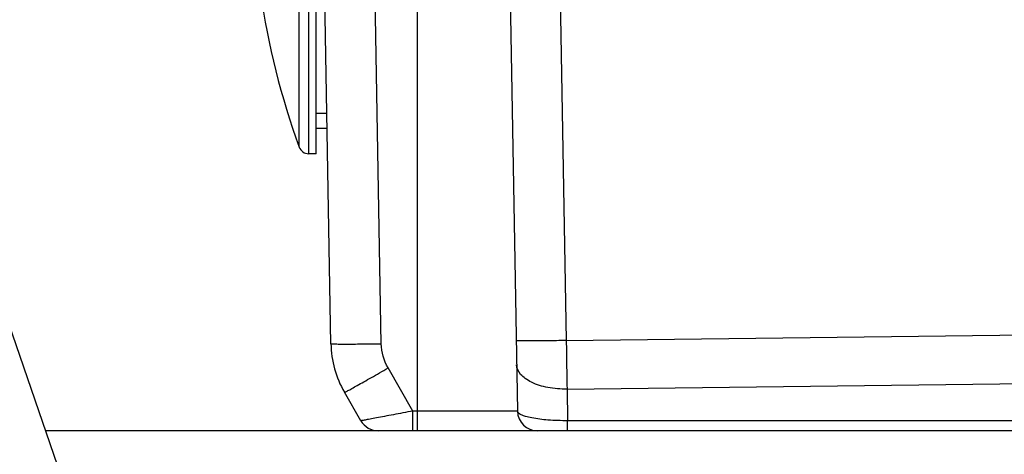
# Model space of a CAD drawing. Header units: millimetres. Extents: x 0 to 420, y 0 to 297.
# Tile 33 of 70: x 162 to 182, y 197 to 206. Entities that reach past the tile are written whole.
import ezdxf

# ---------------------------------------------------------------- set-up
doc = ezdxf.new("R2010")
doc.units = ezdxf.units.MM
doc.header["$LTSCALE"] = 23.1
doc.layers.add('COMPONENTS', color=7, linetype='CONTINUOUS')

msp = doc.modelspace()

# ---------------------------------------------------------------- linework, layer by layer
at = {"layer": 'COMPONENTS', "color": 7, "linetype": 'CONTINUOUS'}
for p, q in [((168.53051, 199.27648), (168.23953, 215.94691)), ((168.23953, 203.04691), (168.23953, 214.04691)), ((172.03516, 209.25516), (172.23267, 197.93993)), ((168.45073, 203.84691), (168.23953, 203.84691)), ((168.23953, 203.04691), (168.08917, 203.04691)), ((166.83953, 185.99691), (161.57153, 201.32199)), ((169.12406, 197.74691), (168.79816, 198.31139)), ((202.00859, 197.54691), (162.86922, 197.54691))]:
    msp.add_line(p, q, dxfattribs=at)
at = {"layer": 'COMPONENTS', "color": 9, "linetype": 'CONTINUOUS'}
for p, q in [((169.53036, 199.27648), (169.35127, 209.53678)), ((173.02796, 209.25506), (173.20104, 199.33907)), ((170.23943, 208.70574), (170.23953, 197.54691)), ((167.90111, 203.17884), (167.9011, 206.04691)), ((168.08917, 203.04691), (168.08917, 206.04691)), ((173.20104, 199.33907), (199.43131, 199.66946)), ((170.15724, 197.93993), (169.66418, 198.79394)), ((173.21652, 198.37399), (199.44542, 198.70436)), ((173.21652, 198.37399), (173.22746, 197.74691)), ((170.15724, 197.54691), (170.15724, 197.93993)), ((172.23267, 197.93993), (170.15724, 197.93993)), ((173.22746, 197.54691), (173.22746, 197.74691)), ((202.355, 197.74691), (173.22746, 197.74691))]:
    msp.add_line(p, q, dxfattribs=at)
at = {"layer": 'COMPONENTS', "color": 2, "linetype": 'CONTINUOUS'}
msp.add_line((168.45597, 203.54691), (168.23953, 203.54691), dxfattribs=at)
at = {"layer": 'COMPONENTS', "color": 7, "linetype": 'CONTINUOUS'}
for centre, radius, start, end in [((182.73231, 208.54691), 15.77278, 188.385017, 199.897437), ((168.08917, 203.24691), 0.2, 199.897437, 270), ((170.53021, 199.31139), 2, 181, 210), ((169.47047, 197.94691), 0.4, 210, 270), ((172.63261, 197.94691), 0.4, 181, 270)]:
    msp.add_arc(centre, radius, start, end, dxfattribs=at)
at = {"layer": 'COMPONENTS', "color": 9, "linetype": 'CONTINUOUS'}
for points, knots in [([(173.20104, 199.33907), (173.13642, 199.33795), (173.00962, 199.33596), (172.82562, 199.33372), (172.65612, 199.33231), (172.50775, 199.3318), (172.39978, 199.33206), (172.32826, 199.33291), (172.2865, 199.33355), (172.25459, 199.33484), (172.22923, 199.3352), (172.21806, 199.33775), (172.20828, 199.33738), (172.20825, 199.33907)], [0, 0, 0, 0, 0.19520249, 0.38305877, 0.55581668, 0.70712792, 0.83132256, 0.88167256, 0.92357154, 0.95660045, 0.98042218, 0.99488782, 1, 1, 1, 1]), ([(173.20104, 199.33907), (173.20231, 199.25504), (173.20724, 198.93335), (173.21245, 198.61165), (173.21652, 198.37399)], [0, 0, 0, 0, 0.26119654, 1, 1, 1, 1]), ([(168.53051, 199.27648), (168.53054, 199.27478), (168.54042, 199.27514), (168.55169, 199.27257), (168.57727, 199.27221), (168.60946, 199.2709), (168.65158, 199.27026), (168.72371, 199.26939), (168.83255, 199.26913), (168.98207, 199.26964), (169.15275, 199.27107), (169.33788, 199.27334), (169.46541, 199.27535), (169.53036, 199.27648)], [0, 0, 0, 0, 0.00512357, 0.01961699, 0.04348229, 0.07656885, 0.11853592, 0.16895994, 0.29330085, 0.44471364, 0.61747325, 0.80517335, 1, 1, 1, 1]), ([(168.79816, 198.31139), (168.79899, 198.30995), (168.80723, 198.31542), (168.81813, 198.31847), (168.84033, 198.33076), (168.86872, 198.34517), (168.9054, 198.36502), (168.96813, 198.3991), (169.0624, 198.45138), (169.19161, 198.52387), (169.33886, 198.60733), (169.49845, 198.6985), (169.60826, 198.76166), (169.66418, 198.79394)], [0, 0, 0, 0, 0.00504349, 0.01948246, 0.04328541, 0.07629845, 0.1181833, 0.16852087, 0.29269765, 0.44400637, 0.61678596, 0.80469777, 1, 1, 1, 1]), ([(173.21652, 198.37399), (173.08917, 198.37232), (172.84798, 198.39175), (172.56782, 198.4739), (172.39072, 198.57605), (172.27094, 198.67944), (172.21786, 198.78832), (172.21667, 198.85654)], [0, 0, 0, 0, 0.31944434, 0.60310042, 0.72388311, 0.82886201, 1, 1, 1, 1]), ([(170.15724, 197.93993), (170.09191, 197.92736), (169.96338, 197.90271), (169.77595, 197.86694), (169.60147, 197.83385), (169.4465, 197.80474), (169.33236, 197.78341), (169.25567, 197.76947), (169.21048, 197.76101), (169.17524, 197.75549), (169.14816, 197.74907), (169.13433, 197.74998), (169.12504, 197.74533), (169.12406, 197.74691)], [0, 0, 0, 0, 0.18988281, 0.3735451, 0.54458907, 0.69673679, 0.82366595, 0.87581342, 0.91951735, 0.95419354, 0.97937662, 0.99469519, 1, 1, 1, 1]), ([(173.22746, 197.74691), (173.09754, 197.74621), (172.85834, 197.75443), (172.58161, 197.78597), (172.40151, 197.82863), (172.30615, 197.86177), (172.23327, 197.90537), (172.23267, 197.93993)], [0, 0, 0, 0, 0.37540046, 0.68901925, 0.80886107, 0.90013254, 1, 1, 1, 1])]:
    msp.add_open_spline(points, degree=3, knots=knots, dxfattribs=at)
msp.add_open_spline([(169.66418, 198.79394), (169.58072, 198.93849), (169.53327, 199.10959), (169.53036, 199.27648)], degree=3, dxfattribs=at)

doc.saveas('drawing.dxf')
